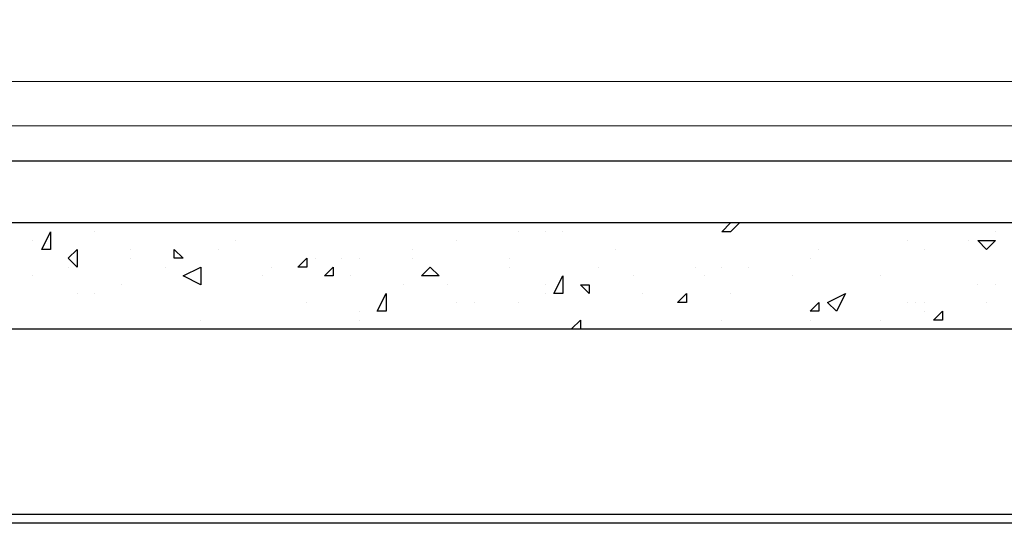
# Model space of a CAD drawing. Header units: metres. Extents: x 5.7 to 89.8, y 4 to 63.5.
# Tile 110 of 256: x 20.368 to 21.442, y 51.148 to 51.697. Entities that reach past the tile are written whole.
import ezdxf

# ---------------------------------------------------------------- set-up
doc = ezdxf.new("R2010")
doc.units = ezdxf.units.M
doc.header["$MEASUREMENT"] = 0
for name, color, linetype in [('PDF17_beam-A', 7, 'Continuous'), ('PDF17_boresh', 7, 'Continuous'), ('PDF17_hatch', 7, 'Continuous'), ('PDF17_kaff', 7, 'Continuous')]:
    doc.layers.add(name, color=color, linetype=linetype)

msp = doc.modelspace()

# ---------------------------------------------------------------- linework, layer by layer
at = {"layer": 'PDF17_beam-A', "lineweight": 25}
for points in [[(21.8275, 51.1577), (11.291, 51.1577)], [(21.8275, 51.1481), (11.291, 51.1481)]]:
    msp.add_lwpolyline(points, dxfattribs=at)
at = {"layer": 'PDF17_boresh', "lineweight": 25}
msp.add_lwpolyline([(21.8179, 51.543), (11.291, 51.543)], dxfattribs=at)
at = {"layer": 'PDF17_hatch', "lineweight": 25}
for points in [[(21.1533, 51.4756), (21.1437, 51.4659), (21.1341, 51.4659), (21.1437, 51.4756)], [(20.4502, 51.4659), (20.4502, 51.4659)], [(20.9125, 51.4659), (20.9125, 51.4659)], [(20.9414, 51.4659), (20.9414, 51.4659)], [(20.9607, 51.4659), (20.9607, 51.4659)], [(21.1341, 51.4659), (21.1341, 51.4659)], [(21.4326, 51.4659), (21.4326, 51.4659)], [(20.3828, 51.4563), (20.3828, 51.4563)], [(20.6043, 51.4563), (20.6043, 51.4563)], [(20.8451, 51.4563), (20.8451, 51.4563)], [(21.3363, 51.4563), (21.3363, 51.4563)], [(21.4037, 51.4563), (21.4037, 51.4563)], [(20.4888, 51.4467), (20.4888, 51.4467)], [(20.5851, 51.4467), (20.5851, 51.4467)], [(20.797, 51.4467), (20.797, 51.4467)], [(21.0185, 51.4467), (21.0185, 51.4467)], [(21.24, 51.4467), (21.24, 51.4467)], [(21.3556, 51.4467), (21.3556, 51.4467)], [(20.4888, 51.437), (20.4888, 51.437)], [(20.691, 51.437), (20.691, 51.437)], [(20.7199, 51.437), (20.7199, 51.437)], [(20.7392, 51.437), (20.7392, 51.437)], [(20.797, 51.437), (20.797, 51.437)], [(20.9029, 51.437), (20.9029, 51.437)], [(21.2304, 51.437), (21.2304, 51.437)], [(20.3828, 51.4178), (20.3828, 51.4178)], [(20.4214, 51.4274), (20.4214, 51.4274)], [(20.5273, 51.4274), (20.5273, 51.4274)], [(20.5466, 51.4178), (20.5466, 51.4178)], [(20.5466, 51.4178), (20.5466, 51.4178)], [(20.6332, 51.4178), (20.6332, 51.4178)], [(20.6429, 51.4274), (20.6429, 51.4274)], [(20.6718, 51.4274), (20.6718, 51.4274)], [(20.7296, 51.4178), (20.7296, 51.4178)], [(20.9029, 51.4274), (20.9029, 51.4274)], [(20.9992, 51.4274), (20.9992, 51.4274)], [(21.0378, 51.4178), (21.0378, 51.4178)], [(21.1052, 51.4274), (21.1052, 51.4274)], [(21.1148, 51.4178), (21.1148, 51.4178)], [(21.1341, 51.4274), (21.1341, 51.4274)], [(21.163, 51.4274), (21.163, 51.4274)], [(21.2111, 51.4178), (21.2111, 51.4178)], [(21.3074, 51.4178), (21.3074, 51.4178)], [(20.4791, 51.4081), (20.4791, 51.4081)], [(20.7873, 51.4081), (20.7873, 51.4081)], [(20.8355, 51.4081), (20.8355, 51.4081)], [(20.9414, 51.4081), (20.9414, 51.4081)], [(21.4134, 51.4081), (21.4134, 51.4081)], [(21.4326, 51.4081), (21.4326, 51.4081)], [(20.431, 51.3985), (20.431, 51.3985)], [(20.4502, 51.3985), (20.4502, 51.3985)], [(20.9414, 51.3985), (20.9414, 51.3985)], [(20.9896, 51.3985), (20.9896, 51.3985)], [(21.0474, 51.3985), (21.0474, 51.3985)], [(21.1437, 51.3985), (21.1437, 51.3985)], [(20.6814, 51.3889), (20.6814, 51.3889)], [(20.8451, 51.3889), (20.8451, 51.3889)], [(20.8644, 51.3889), (20.8644, 51.3889)], [(20.9125, 51.3889), (20.9125, 51.3889)], [(21.2496, 51.3889), (21.2496, 51.3889)], [(21.3363, 51.3889), (21.3363, 51.3889)], [(21.3459, 51.3889), (21.3459, 51.3889)], [(21.3556, 51.3889), (21.3556, 51.3889)], [(21.423, 51.3889), (21.423, 51.3889)], [(20.7392, 51.3792), (20.7392, 51.3792)], [(21.2304, 51.3792), (21.2304, 51.3792)], [(21.3556, 51.3792), (21.3556, 51.3792)], [(20.5658, 51.3696), (20.5658, 51.3696)], [(20.7392, 51.3696), (20.7392, 51.3696)], [(20.9703, 51.36), (20.98, 51.3696), (20.98, 51.36)], [(21.1341, 51.3696), (21.1341, 51.3696)], [(21.2304, 51.3696), (21.2304, 51.3696)], [(21.3074, 51.3696), (21.3074, 51.3696)], [(20.5466, 51.36), (20.5466, 51.36)], [(20.5466, 51.36), (20.5466, 51.36)]]:
    msp.add_lwpolyline(points, dxfattribs=at)
for points in [[(20.4021, 51.4659), (20.4021, 51.4467), (20.3925, 51.4467)], [(21.4326, 51.4563), (21.423, 51.4467), (21.4134, 51.4563)], [(20.431, 51.4467), (20.431, 51.4274), (20.4214, 51.437)], [(20.5369, 51.4467), (20.5466, 51.437), (20.5369, 51.437)], [(20.6814, 51.437), (20.6814, 51.4274), (20.6718, 51.4274)], [(20.5658, 51.4081), (20.5466, 51.4178), (20.5658, 51.4274)], [(20.7103, 51.4274), (20.7103, 51.4178), (20.7007, 51.4178)], [(20.8162, 51.4274), (20.8259, 51.4178), (20.8066, 51.4178)], [(20.9607, 51.4178), (20.9607, 51.3985), (20.9511, 51.3985)], [(20.9896, 51.4081), (20.9896, 51.3985), (20.98, 51.4081)], [(20.7681, 51.3792), (20.7584, 51.3792), (20.7681, 51.3985)], [(21.0955, 51.3985), (21.0955, 51.3889), (21.0859, 51.3889)], [(21.2689, 51.3985), (21.2593, 51.3792), (21.2496, 51.3889)], [(21.24, 51.3889), (21.24, 51.3792), (21.2304, 51.3792)], [(21.3748, 51.3792), (21.3748, 51.3696), (21.3652, 51.3696)]]:
    msp.add_lwpolyline(points, close=True, dxfattribs=at)
at = {"layer": 'PDF17_kaff', "lineweight": 20}
for points in [[(21.8179, 51.6971), (21.7505, 51.6297), (11.3873, 51.6297), (11.3199, 51.6971)], [(11.291, 51.5815), (21.8179, 51.5815)]]:
    msp.add_lwpolyline(points, dxfattribs=at)
at = {"layer": 'PDF17_kaff', "lineweight": 30}
msp.add_lwpolyline([(11.0695, 51.4756), (11.0695, 51.36), (22.0587, 51.36), (22.0587, 51.4756)], close=True, dxfattribs=at)

doc.saveas('drawing.dxf')
